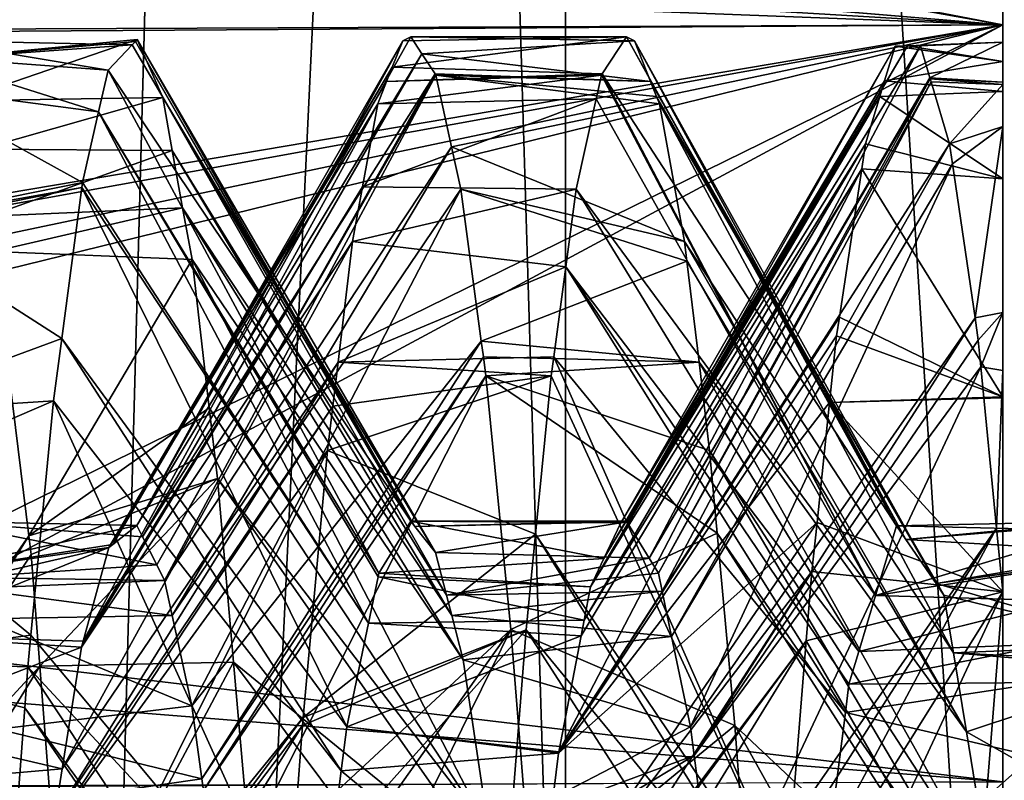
# Model space of a CAD drawing. Extents: x 0 to 200, y 18 to 95.
# Tile 207 of 256: x 162.285 to 163.302, y 86.96 to 87.745. Entities that reach past the tile are written whole.
import ezdxf

# ---------------------------------------------------------------- set-up
doc = ezdxf.new("R2010")
doc.units = 0

msp = doc.modelspace()

# ---------------------------------------------------------------- linework, layer by layer
for points in [[(161.88887, 68.227013, 38.36438), (162.595871, 94.527016, 37.278801), (163.393906, 68.227013, 36.258278)], [(161.88887, 94.527016, 38.36438), (162.595871, 94.527016, 37.278801), (161.88887, 68.227013, 38.36438)], [(162.595871, 94.527016, 54.721199), (161.88887, 94.527016, 53.63562), (161.88887, 68.227013, 53.63562)], [(163.393906, 68.227013, 55.741722), (162.595871, 94.527016, 54.721199), (161.88887, 68.227013, 53.63562)], [(162.595871, 94.527016, 37.278801), (163.393906, 94.527016, 36.258278), (163.393906, 68.227013, 36.258278)], [(163.393906, 94.527016, 55.741722), (162.595871, 94.527016, 54.721199), (163.393906, 68.227013, 55.741722)], [(162.848434, 93.22702, 38.331882), (161.658554, 68.227013, 40.620171), (162.848434, 68.227013, 38.331882)], [(162.848434, 93.22702, 38.331882), (161.658554, 93.22702, 40.620171), (161.658554, 68.227013, 40.620171)], [(161.658554, 93.22702, 51.379829), (162.848434, 68.227013, 53.668121), (161.658554, 68.227013, 51.379829)], [(161.658554, 93.22702, 51.379829), (162.848434, 93.22702, 53.668121), (162.848434, 68.227013, 53.668121)], [(164.432587, 93.22702, 36.296562), (162.848434, 68.227013, 38.331882), (164.432587, 68.227013, 36.296562)], [(164.432587, 93.22702, 36.296562), (162.848434, 93.22702, 38.331882), (162.848434, 68.227013, 38.331882)], [(162.848434, 93.22702, 53.668121), (164.432587, 68.227013, 55.703442), (162.848434, 68.227013, 53.668121)], [(162.848434, 93.22702, 53.668121), (164.432587, 93.22702, 55.703442), (164.432587, 68.227013, 55.703442)], [(163.299988, 88.227013, 46), (163.299988, 88.165016, 46.655834), (163.299988, 87.680428, 46.443939)], [(163.299988, 87.721626, 46.178375), (163.299988, 88.227013, 46), (163.299988, 87.680428, 46.443939)], [(163.299988, 88.165016, 45.344166), (163.299988, 88.227013, 46), (163.299988, 87.721626, 46.178375)], [(161.675171, 88.051682, 44.906097), (163.299988, 88.165016, 45.344166), (163.299988, 87.739616, 44.218353)], [(163.299988, 88.165016, 46.655834), (161.685013, 88.028099, 47.163116), (163.299988, 87.739616, 47.781647)], [(163.299988, 87.634621, 46.739193), (163.299988, 88.165016, 46.655834), (163.299988, 87.442642, 47.275158)], [(163.299988, 88.165016, 46.655834), (163.299988, 87.739616, 47.781647), (163.299988, 87.442642, 47.275158)], [(163.299988, 88.165016, 45.344166), (163.299988, 87.670517, 45.472576), (163.299988, 87.58049, 45.074387)], [(163.299988, 87.739616, 44.218353), (163.299988, 88.165016, 45.344166), (163.299988, 87.58049, 45.074387)], [(163.299988, 87.677933, 46.460007), (163.299988, 88.165016, 46.655834), (163.299988, 87.634621, 46.739193)], [(163.299988, 88.165016, 45.344166), (163.299988, 87.70182, 45.611084), (163.299988, 87.670517, 45.472576)], [(163.299988, 87.680428, 46.443939), (163.299988, 88.165016, 46.655834), (163.299988, 87.677933, 46.460007)], [(163.299988, 88.165016, 45.344166), (163.299988, 87.721626, 46.178375), (163.299988, 87.70182, 45.611084)], [(161.749405, 87.869011, 44.472683), (161.675171, 88.051682, 44.906097), (163.299988, 87.739616, 44.218353)], [(161.685013, 88.028099, 47.163116), (161.749054, 87.869232, 47.519329), (163.299988, 87.739616, 47.781647)], [(161.749054, 87.869232, 47.519329), (161.77774, 87.798119, 47.678795), (163.299988, 87.739616, 47.781647)], [(161.764572, 87.831696, 44.384151), (161.749405, 87.869011, 44.472683), (163.299988, 87.739616, 44.218353)], [(161.764572, 87.831696, 44.384151), (163.299988, 87.739616, 44.218353), (161.802734, 87.729881, 44.224556)], [(163.299988, 87.739616, 47.781647), (161.77774, 87.798119, 47.678795), (161.801865, 87.733231, 47.777454)], [(163.299988, 87.739616, 47.781647), (161.801865, 87.733231, 47.777454), (161.894196, 87.485054, 48.154808)], [(161.802734, 87.729881, 44.224556), (163.299988, 87.739616, 44.218353), (161.888535, 87.500977, 43.86573)], [(161.888535, 87.500977, 43.86573), (163.299988, 87.739616, 44.218353), (161.9216, 87.401215, 43.756195)], [(163.299988, 87.739616, 47.781647), (161.894196, 87.485054, 48.154808), (161.906693, 87.446869, 48.195602)], [(163.299988, 87.739616, 47.781647), (161.906693, 87.446869, 48.195602), (162.033539, 87.059174, 48.609795)], [(161.9216, 87.401215, 43.756195), (163.299988, 87.739616, 44.218353), (162.01796, 87.110397, 43.436897)], [(162.01796, 87.110397, 43.436897), (163.299988, 87.739616, 44.218353), (163.299988, 86.958, 43.303204)], [(163.299988, 87.739616, 47.781647), (162.033539, 87.059174, 48.609795), (163.299988, 86.958, 48.696796)], [(163.299988, 87.739616, 47.781647), (163.299988, 86.958, 48.696796), (163.299988, 86.929749, 47.992733)], [(163.299988, 87.154068, 47.763355), (163.299988, 87.739616, 47.781647), (163.299988, 86.929749, 47.992733)], [(163.299988, 87.739616, 44.218353), (163.299988, 87.154068, 44.236645), (163.299988, 86.958, 43.303204)], [(163.299988, 87.739616, 44.218353), (163.299988, 87.354538, 44.551991), (163.299988, 87.154068, 44.236645)], [(163.299988, 87.382797, 47.376396), (163.299988, 87.739616, 47.781647), (163.299988, 87.154068, 47.763355)], [(163.299988, 87.739616, 44.218353), (163.299988, 87.355476, 44.554161), (163.299988, 87.354538, 44.551991)], [(163.299988, 87.739616, 44.218353), (163.299988, 87.58049, 45.074387), (163.299988, 87.355476, 44.554161)], [(163.299988, 87.442642, 47.275158), (163.299988, 87.739616, 47.781647), (163.299988, 87.382797, 47.376396)], [(162.19223, 87.723434, 45.850796), (162.184677, 87.706673, 45.709736), (162.375931, 87.692711, 45.548397)], [(162.400909, 87.718964, 46.017529), (162.19223, 87.723434, 45.850796), (162.375931, 87.692711, 45.548397)], [(162.19223, 87.723434, 45.850796), (162.400909, 87.718964, 46.017529), (162.201004, 87.704567, 46.014519)], [(162.201004, 87.704567, 46.014519), (162.406174, 87.724495, 46.116417), (162.221191, 87.661194, 46.390854)], [(162.404251, 87.722466, 46.080223), (162.406174, 87.724495, 46.116417), (162.201004, 87.704567, 46.014519)], [(162.400909, 87.718964, 46.017529), (162.404251, 87.722466, 46.080223), (162.201004, 87.704567, 46.014519)], [(162.406174, 87.724495, 46.116417), (162.432388, 87.664604, 46.606491), (162.221191, 87.661194, 46.390854)], [(162.680344, 87.722908, 45.843121), (162.669525, 87.69577, 45.64122), (162.380936, 87.203133, 45.700241)], [(162.405746, 87.222626, 46.088581), (162.680344, 87.722908, 45.843121), (162.380936, 87.203133, 45.700241)], [(162.404251, 87.722466, 46.080223), (162.400909, 87.718964, 46.017529), (162.688675, 87.227013, 46)], [(162.406174, 87.724495, 46.116417), (162.404251, 87.722466, 46.080223), (162.692917, 87.22168, 46.066334)], [(162.404251, 87.722466, 46.080223), (162.688675, 87.227013, 46), (162.692917, 87.22168, 46.066334)], [(162.688675, 87.727013, 46), (162.680344, 87.722908, 45.843121), (162.405746, 87.222626, 46.088581)], [(162.700165, 87.709442, 46.215805), (162.688675, 87.727013, 46), (162.405746, 87.222626, 46.088581)], [(162.432388, 87.664604, 46.606491), (162.406174, 87.724495, 46.116417), (162.714218, 87.194878, 46.399586)], [(162.406174, 87.724495, 46.116417), (162.692917, 87.22168, 46.066334), (162.714218, 87.194878, 46.399586)], [(162.669525, 87.69577, 45.64122), (162.911316, 87.727013, 46), (162.886322, 87.688812, 45.5308)], [(162.680344, 87.722908, 45.843121), (162.911316, 87.727013, 46), (162.669525, 87.69577, 45.64122)], [(162.688675, 87.727013, 46), (162.911316, 87.727013, 46), (162.680344, 87.722908, 45.843121)], [(162.919647, 87.722908, 46.156879), (162.688675, 87.727013, 46), (162.700165, 87.709442, 46.215805)], [(162.911316, 87.727013, 46), (162.688675, 87.727013, 46), (162.919647, 87.722908, 46.156879)], [(162.919647, 87.722908, 46.156879), (162.700165, 87.709442, 46.215805), (162.936325, 87.681084, 46.468094)], [(162.886322, 87.688812, 45.5308), (162.911316, 87.727013, 46), (163.190262, 87.222412, 45.847897)], [(163.190262, 87.222412, 45.847897), (162.911316, 87.727013, 46), (163.199905, 87.208328, 45.998249)], [(162.911316, 87.727013, 46), (162.919647, 87.722908, 46.156879), (163.199905, 87.208328, 45.998249)], [(163.199905, 87.208328, 45.998249), (162.919647, 87.722908, 46.156879), (163.231232, 87.162621, 46.486179)], [(162.919647, 87.722908, 46.156879), (162.936325, 87.681084, 46.468094), (163.231232, 87.162621, 46.486179)], [(162.400909, 87.718964, 46.017529), (162.375931, 87.692711, 45.548397), (162.688675, 87.227013, 46)], [(163.188797, 87.717422, 45.764835), (162.911316, 87.227013, 46), (162.905487, 87.225334, 45.908459)], [(163.178009, 87.681839, 45.56501), (163.188797, 87.717422, 45.764835), (162.905487, 87.225334, 45.908459)], [(162.911316, 87.227013, 46), (163.201599, 87.717697, 46.005558), (162.911621, 87.22654, 46.004635)], [(163.188797, 87.717422, 45.764835), (163.201599, 87.717697, 46.005558), (162.911316, 87.227013, 46)], [(162.911621, 87.22654, 46.004635), (163.214951, 87.717987, 46.256222), (162.934799, 87.188889, 46.366215)], [(163.201599, 87.717697, 46.005558), (163.214951, 87.717987, 46.256222), (162.911621, 87.22654, 46.004635)], [(163.214951, 87.717987, 46.256222), (163.224838, 87.684677, 46.4389), (162.934799, 87.188889, 46.366215)], [(163.299988, 87.70182, 45.611084), (163.188797, 87.717422, 45.764835), (163.178009, 87.681839, 45.56501)], [(163.201599, 87.717697, 46.005558), (163.188797, 87.717422, 45.764835), (163.299988, 87.70182, 45.611084)], [(163.299988, 87.721626, 46.178375), (163.201599, 87.717697, 46.005558), (163.299988, 87.70182, 45.611084)], [(163.299988, 87.721626, 46.178375), (163.214951, 87.717987, 46.256222), (163.201599, 87.717697, 46.005558)], [(163.214951, 87.717987, 46.256222), (163.299988, 87.721626, 46.178375), (163.224838, 87.684677, 46.4389)], [(163.224838, 87.684677, 46.4389), (163.299988, 87.721626, 46.178375), (163.299988, 87.680428, 46.443939)], [(162.184677, 87.706673, 45.709736), (162.170624, 87.675415, 45.446709), (162.36615, 87.649841, 45.369316)], [(162.375931, 87.692711, 45.548397), (162.184677, 87.706673, 45.709736), (162.36615, 87.649841, 45.369316)], [(162.700165, 87.709442, 46.215805), (162.405746, 87.222626, 46.088581), (162.411575, 87.211082, 46.179302)], [(162.713669, 87.688812, 46.4692), (162.700165, 87.709442, 46.215805), (162.411575, 87.211082, 46.179302)], [(162.700165, 87.709442, 46.215805), (162.713669, 87.688812, 46.4692), (162.936325, 87.681084, 46.468094)], [(162.375931, 87.692711, 45.548397), (162.36615, 87.649841, 45.369316), (162.655655, 87.173409, 45.485043)], [(162.688675, 87.227013, 46), (162.375931, 87.692711, 45.548397), (162.655655, 87.173409, 45.485043)], [(162.669525, 87.69577, 45.64122), (162.663666, 87.681084, 45.531906), (162.376923, 87.199783, 45.637291)], [(162.380936, 87.203133, 45.700241), (162.669525, 87.69577, 45.64122), (162.376923, 87.199783, 45.637291)], [(162.669525, 87.69577, 45.64122), (162.886322, 87.688812, 45.5308), (162.663666, 87.681084, 45.531906)], [(163.299988, 87.70182, 45.611084), (163.178009, 87.681839, 45.56501), (163.299988, 87.670517, 45.472576)], [(162.713669, 87.688812, 46.4692), (162.411575, 87.211082, 46.179302), (162.426178, 87.182137, 46.406887)], [(162.714523, 87.687508, 46.485271), (162.713669, 87.688812, 46.4692), (162.426178, 87.182137, 46.406887)], [(162.714523, 87.687508, 46.485271), (162.426178, 87.182137, 46.406887), (162.434341, 87.165962, 46.534061)], [(162.73082, 87.613426, 46.783108), (162.714523, 87.687508, 46.485271), (162.434341, 87.165962, 46.534061)], [(162.663666, 87.681084, 45.531906), (162.885468, 87.687508, 45.514729), (162.654465, 87.657997, 45.360199)], [(162.885468, 87.687508, 45.514729), (162.880081, 87.663025, 45.416302), (162.654465, 87.657997, 45.360199)], [(162.886322, 87.688812, 45.5308), (162.885468, 87.687508, 45.514729), (162.663666, 87.681084, 45.531906)], [(162.713669, 87.688812, 46.4692), (162.714523, 87.687508, 46.485271), (162.936325, 87.681084, 46.468094)], [(162.945526, 87.657997, 46.639801), (162.714523, 87.687508, 46.485271), (162.73082, 87.613426, 46.783108)], [(162.942566, 87.665398, 46.584721), (162.714523, 87.687508, 46.485271), (162.945526, 87.657997, 46.639801)], [(162.936325, 87.681084, 46.468094), (162.714523, 87.687508, 46.485271), (162.942566, 87.665398, 46.584721)], [(162.880081, 87.663025, 45.416302), (162.885468, 87.687508, 45.514729), (163.168716, 87.150505, 45.518494)], [(162.885468, 87.687508, 45.514729), (162.886322, 87.688812, 45.5308), (163.168716, 87.150505, 45.518494)], [(162.886322, 87.688812, 45.5308), (163.190262, 87.222412, 45.847897), (163.168716, 87.150505, 45.518494)], [(163.178009, 87.681839, 45.56501), (162.905487, 87.225334, 45.908459), (162.888046, 87.188484, 45.637276)], [(163.17305, 87.665459, 45.473), (163.178009, 87.681839, 45.56501), (162.888046, 87.188484, 45.637276)], [(163.224838, 87.684677, 46.4389), (163.225128, 87.683731, 46.444107), (162.934799, 87.188889, 46.366215)], [(162.934799, 87.188889, 46.366215), (163.225128, 87.683731, 46.444107), (162.944336, 87.173409, 46.514957)], [(163.225128, 87.683731, 46.444107), (163.225983, 87.680817, 46.460098), (162.944336, 87.173409, 46.514957)], [(163.299988, 87.670517, 45.472576), (163.178009, 87.681839, 45.56501), (163.17305, 87.665459, 45.473)], [(163.225128, 87.683731, 46.444107), (163.224838, 87.684677, 46.4389), (163.299988, 87.680428, 46.443939)], [(163.225983, 87.680817, 46.460098), (163.225128, 87.683731, 46.444107), (163.299988, 87.677933, 46.460007)], [(163.225128, 87.683731, 46.444107), (163.299988, 87.680428, 46.443939), (163.299988, 87.677933, 46.460007)], [(162.349472, 87.576736, 45.063953), (162.170624, 87.675415, 45.446709), (162.148956, 87.536079, 45.064915)], [(162.36615, 87.649841, 45.369316), (162.170624, 87.675415, 45.446709), (162.349472, 87.576736, 45.063953)], [(162.663666, 87.681084, 45.531906), (162.654465, 87.657997, 45.360199), (162.376923, 87.199783, 45.637291)], [(162.936325, 87.681084, 46.468094), (162.942566, 87.665398, 46.584721), (163.231232, 87.162621, 46.486179)], [(162.944336, 87.173409, 46.514957), (163.225983, 87.680817, 46.460098), (162.948212, 87.154808, 46.572731)], [(163.225983, 87.680817, 46.460098), (163.245102, 87.616508, 46.812889), (162.948212, 87.154808, 46.572731)], [(163.225983, 87.680817, 46.460098), (163.299988, 87.677933, 46.460007), (163.245102, 87.616508, 46.812889)], [(163.299988, 87.677933, 46.460007), (163.299988, 87.634621, 46.739193), (163.245102, 87.616508, 46.812889)], [(162.221191, 87.661194, 46.390854), (162.432388, 87.664604, 46.606491), (162.244492, 87.611145, 46.825191)], [(162.244492, 87.611145, 46.825191), (162.432388, 87.664604, 46.606491), (162.442322, 87.609734, 46.785141)], [(162.442322, 87.609734, 46.785141), (162.432388, 87.664604, 46.606491), (162.725571, 87.150787, 46.572052)], [(162.432388, 87.664604, 46.606491), (162.714218, 87.194878, 46.399586), (162.725571, 87.150787, 46.572052)], [(162.63887, 87.572258, 45.079269), (162.880081, 87.663025, 45.416302), (162.859589, 87.569901, 45.041874)], [(162.654465, 87.657997, 45.360199), (162.880081, 87.663025, 45.416302), (162.63887, 87.572258, 45.079269)], [(162.859589, 87.569901, 45.041874), (162.880081, 87.663025, 45.416302), (163.168716, 87.150505, 45.518494)], [(163.17305, 87.665459, 45.473), (162.888046, 87.188484, 45.637276), (162.874146, 87.159157, 45.421482)], [(163.15831, 87.616821, 45.199902), (163.17305, 87.665459, 45.473), (162.874146, 87.159157, 45.421482)], [(163.231232, 87.162621, 46.486179), (162.942566, 87.665398, 46.584721), (163.239319, 87.150826, 46.612083)], [(162.942566, 87.665398, 46.584721), (162.945526, 87.657997, 46.639801), (163.239319, 87.150826, 46.612083)], [(163.17305, 87.665459, 45.473), (163.15831, 87.616821, 45.199902), (163.299988, 87.58049, 45.074387)], [(163.299988, 87.670517, 45.472576), (163.17305, 87.665459, 45.473), (163.299988, 87.58049, 45.074387)], [(162.654465, 87.657997, 45.360199), (162.63887, 87.572258, 45.079269), (162.35022, 87.103134, 45.231007)], [(162.376923, 87.199783, 45.637291), (162.654465, 87.657997, 45.360199), (162.35022, 87.103134, 45.231007)], [(162.945526, 87.657997, 46.639801), (162.73082, 87.613426, 46.783108), (162.971405, 87.515762, 47.105843)], [(163.239319, 87.150826, 46.612083), (162.945526, 87.657997, 46.639801), (163.249069, 87.091187, 46.752575)], [(162.945526, 87.657997, 46.639801), (162.971405, 87.515762, 47.105843), (163.249069, 87.091187, 46.752575)], [(162.36615, 87.649841, 45.369316), (162.349472, 87.576736, 45.063953), (162.644928, 87.12191, 45.325016)], [(162.654831, 87.169495, 45.4729), (162.36615, 87.649841, 45.369316), (162.644928, 87.12191, 45.325016)], [(162.655655, 87.173409, 45.485043), (162.36615, 87.649841, 45.369316), (162.654831, 87.169495, 45.4729)], [(163.245102, 87.616508, 46.812889), (163.299988, 87.634621, 46.739193), (163.248093, 87.59613, 46.865196)], [(163.248093, 87.59613, 46.865196), (163.299988, 87.634621, 46.739193), (163.271423, 87.436951, 47.273819)], [(163.299988, 87.634621, 46.739193), (163.299988, 87.442642, 47.275158), (163.271423, 87.436951, 47.273819)], [(162.244492, 87.611145, 46.825191), (162.442322, 87.609734, 46.785141), (162.253113, 87.541939, 46.971352)], [(162.73082, 87.613426, 46.783108), (162.434341, 87.165962, 46.534061), (162.442169, 87.12973, 46.651337)], [(162.740402, 87.569901, 46.958126), (162.73082, 87.613426, 46.783108), (162.442169, 87.12973, 46.651337)], [(162.73082, 87.613426, 46.783108), (162.740402, 87.569901, 46.958126), (162.971405, 87.515762, 47.105843)], [(163.15831, 87.616821, 45.199902), (162.874146, 87.159157, 45.421482), (162.867584, 87.125046, 45.324242)], [(163.154404, 87.59095, 45.131332), (163.15831, 87.616821, 45.199902), (162.867584, 87.125046, 45.324242)], [(162.948212, 87.154808, 46.572731), (163.245102, 87.616508, 46.812889), (162.957947, 87.108025, 46.718117)], [(163.245102, 87.616508, 46.812889), (163.248093, 87.59613, 46.865196), (162.957947, 87.108025, 46.718117)], [(163.15831, 87.616821, 45.199902), (163.154404, 87.59095, 45.131332), (163.299988, 87.58049, 45.074387)], [(162.442322, 87.609734, 46.785141), (162.453003, 87.550705, 46.977383), (162.253113, 87.541939, 46.971352)], [(162.453003, 87.550705, 46.977383), (162.442322, 87.609734, 46.785141), (162.731018, 87.129616, 46.654873)], [(162.442322, 87.609734, 46.785141), (162.725571, 87.150787, 46.572052), (162.731018, 87.129616, 46.654873)], [(163.154404, 87.59095, 45.131332), (162.864441, 87.108749, 45.27779), (162.84137, 86.988991, 44.936409)], [(163.131317, 87.43766, 44.724983), (163.154404, 87.59095, 45.131332), (162.84137, 86.988991, 44.936409)], [(163.154404, 87.59095, 45.131332), (162.867584, 87.125046, 45.324242), (162.864441, 87.108749, 45.27779)], [(162.957947, 87.108025, 46.718117), (163.248093, 87.59613, 46.865196), (162.977402, 87.014595, 47.008446)], [(163.248093, 87.59613, 46.865196), (163.271423, 87.436951, 47.273819), (162.977402, 87.014595, 47.008446)], [(163.154404, 87.59095, 45.131332), (163.131317, 87.43766, 44.724983), (163.299988, 87.355476, 44.554161)], [(163.299988, 87.58049, 45.074387), (163.154404, 87.59095, 45.131332), (163.299988, 87.355476, 44.554161)], [(162.348785, 87.571548, 45.052059), (162.148178, 87.53109, 45.051231), (162.328049, 87.415627, 44.694233)], [(162.348785, 87.571548, 45.052059), (162.148956, 87.536079, 45.064915), (162.148178, 87.53109, 45.051231)], [(162.348785, 87.571548, 45.052059), (162.349472, 87.576736, 45.063953), (162.148956, 87.536079, 45.064915)], [(162.348785, 87.571548, 45.052059), (162.328049, 87.415627, 44.694233), (162.622589, 87.014595, 44.991554)], [(162.63887, 87.572258, 45.079269), (162.628586, 87.515762, 44.894157), (162.348557, 87.097099, 45.205647)], [(162.35022, 87.103134, 45.231007), (162.63887, 87.572258, 45.079269), (162.348557, 87.097099, 45.205647)], [(162.349472, 87.576736, 45.063953), (162.348785, 87.571548, 45.052059), (162.644928, 87.12191, 45.325016)], [(162.644928, 87.12191, 45.325016), (162.348785, 87.571548, 45.052059), (162.622589, 87.014595, 44.991554)], [(162.740402, 87.569901, 46.958126), (162.442169, 87.12973, 46.651337), (162.462341, 87.036324, 46.953712)], [(162.761475, 87.413063, 47.32259), (162.740402, 87.569901, 46.958126), (162.462341, 87.036324, 46.953712)], [(162.63887, 87.572258, 45.079269), (162.859589, 87.569901, 45.041874), (162.628586, 87.515762, 44.894157)], [(162.628586, 87.515762, 44.894157), (162.859589, 87.569901, 45.041874), (162.848816, 87.489807, 44.855751)], [(162.973816, 87.495644, 47.146572), (162.740402, 87.569901, 46.958126), (162.761475, 87.413063, 47.32259)], [(162.971405, 87.515762, 47.105843), (162.740402, 87.569901, 46.958126), (162.973816, 87.495644, 47.146572)], [(162.848816, 87.489807, 44.855751), (162.859589, 87.569901, 45.041874), (163.151337, 87.092537, 45.252914)], [(162.859589, 87.569901, 45.041874), (163.168716, 87.150505, 45.518494), (163.151337, 87.092537, 45.252914)], [(162.253113, 87.541939, 46.971352), (162.453003, 87.550705, 46.977383), (162.25766, 87.505493, 47.048332)], [(162.25766, 87.505493, 47.048332), (162.453003, 87.550705, 46.977383), (162.462677, 87.497284, 47.151333)], [(162.462677, 87.497284, 47.151333), (162.453003, 87.550705, 46.977383), (162.742783, 87.083885, 46.833755)], [(162.453003, 87.550705, 46.977383), (162.731018, 87.129616, 46.654873), (162.742783, 87.083885, 46.833755)], [(162.328049, 87.415627, 44.694233), (162.148178, 87.53109, 45.051231), (162.118195, 87.338158, 44.522556)], [(162.628586, 87.515762, 44.894157), (162.613663, 87.391357, 44.642315), (162.328705, 86.971565, 44.92107)], [(162.348557, 87.097099, 45.205647), (162.628586, 87.515762, 44.894157), (162.328705, 86.971565, 44.92107)], [(162.628586, 87.515762, 44.894157), (162.848816, 87.489807, 44.855751), (162.613663, 87.391357, 44.642315)], [(163.249069, 87.091187, 46.752575), (162.971405, 87.515762, 47.105843), (163.262451, 87.009445, 46.945145)], [(162.971405, 87.515762, 47.105843), (162.973816, 87.495644, 47.146572), (163.262451, 87.009445, 46.945145)], [(162.25766, 87.505493, 47.048332), (162.29422, 87.211876, 47.66848), (162.005386, 86.796936, 47.38942)], [(162.25766, 87.505493, 47.048332), (162.462677, 87.497284, 47.151333), (162.29422, 87.211876, 47.66848)], [(162.462677, 87.497284, 47.151333), (162.480423, 87.344009, 47.44809), (162.29422, 87.211876, 47.66848)], [(162.462677, 87.497284, 47.151333), (162.742783, 87.083885, 46.833755), (162.769104, 86.906662, 47.206451)], [(162.480423, 87.344009, 47.44809), (162.462677, 87.497284, 47.151333), (162.769104, 86.906662, 47.206451)], [(162.848816, 87.489807, 44.855751), (162.836319, 87.396729, 44.63945), (162.613663, 87.391357, 44.642315)], [(162.973816, 87.495644, 47.146572), (162.761475, 87.413063, 47.32259), (162.986313, 87.391357, 47.357685)], [(162.836319, 87.396729, 44.63945), (162.848816, 87.489807, 44.855751), (163.137482, 87.029457, 45.047489)], [(162.848816, 87.489807, 44.855751), (163.14122, 87.058769, 45.098251), (163.137482, 87.029457, 45.047489)], [(162.848816, 87.489807, 44.855751), (163.151337, 87.092537, 45.252914), (163.14122, 87.058769, 45.098251)], [(162.973816, 87.495644, 47.146572), (162.986313, 87.391357, 47.357685), (163.262451, 87.009445, 46.945145)], [(163.131317, 87.43766, 44.724983), (162.84137, 86.988991, 44.936409), (162.841095, 86.987549, 44.932297)], [(163.128403, 87.418312, 44.673695), (163.131317, 87.43766, 44.724983), (162.841095, 86.987549, 44.932297)], [(163.131317, 87.43766, 44.724983), (163.128403, 87.418312, 44.673695), (163.299988, 87.355476, 44.554161)], [(163.271423, 87.436951, 47.273819), (163.299988, 87.442642, 47.275158), (163.27478, 87.413986, 47.33276)], [(163.27478, 87.413986, 47.33276), (163.299988, 87.442642, 47.275158), (163.277451, 87.386429, 47.378422)], [(163.277451, 87.386429, 47.378422), (163.299988, 87.442642, 47.275158), (163.299988, 87.382797, 47.376396)], [(162.977402, 87.014595, 47.008446), (163.271423, 87.436951, 47.273819), (162.981232, 86.985107, 47.060818)], [(163.271423, 87.436951, 47.273819), (163.27478, 87.413986, 47.33276), (162.981232, 86.985107, 47.060818)], [(163.121216, 87.349609, 44.557533), (163.128403, 87.418312, 44.673695), (162.841095, 86.987549, 44.932297)], [(163.299988, 87.355476, 44.554161), (163.128403, 87.418312, 44.673695), (163.121216, 87.349609, 44.557533)], [(162.319473, 87.351173, 44.546333), (162.328049, 87.415627, 44.694233), (162.118195, 87.338158, 44.522556)], [(162.328049, 87.415627, 44.694233), (162.319473, 87.351173, 44.546333), (162.616745, 86.969185, 44.912064)], [(162.622589, 87.014595, 44.991554), (162.328049, 87.415627, 44.694233), (162.616745, 86.969185, 44.912064)], [(162.761475, 87.413063, 47.32259), (162.462341, 87.036324, 46.953712), (162.472824, 86.961113, 47.099564)], [(162.763672, 87.396729, 47.36055), (162.761475, 87.413063, 47.32259), (162.472824, 86.961113, 47.099564)], [(162.761475, 87.413063, 47.32259), (162.763672, 87.396729, 47.36055), (162.986313, 87.391357, 47.357685)], [(163.27478, 87.413986, 47.33276), (163.277451, 87.386429, 47.378422), (162.981232, 86.985107, 47.060818)], [(162.613663, 87.391357, 44.642315), (162.608215, 87.345871, 44.55024), (162.32074, 86.921165, 44.806824)], [(162.328705, 86.971565, 44.92107), (162.613663, 87.391357, 44.642315), (162.32074, 86.921165, 44.806824)], [(162.763672, 87.396729, 47.36055), (162.472824, 86.961113, 47.099564), (162.474487, 86.949196, 47.122669)], [(162.766281, 87.377296, 47.405708), (162.763672, 87.396729, 47.36055), (162.474487, 86.949196, 47.122669)], [(162.613663, 87.391357, 44.642315), (162.83371, 87.377296, 44.594292), (162.608215, 87.345871, 44.55024)], [(162.613663, 87.391357, 44.642315), (162.836319, 87.396729, 44.63945), (162.83371, 87.377296, 44.594292)], [(162.986313, 87.391357, 47.357685), (162.763672, 87.396729, 47.36055), (162.766281, 87.377296, 47.405708)], [(162.986313, 87.391357, 47.357685), (162.766281, 87.377296, 47.405708), (162.997284, 87.299965, 47.542713)], [(162.83371, 87.377296, 44.594292), (162.836319, 87.396729, 44.63945), (163.106171, 86.784485, 44.623344)], [(162.836319, 87.396729, 44.63945), (163.137482, 87.029457, 45.047489), (163.106171, 86.784485, 44.623344)], [(162.986313, 87.391357, 47.357685), (162.997284, 87.299965, 47.542713), (163.288361, 86.851013, 47.318413)], [(163.262451, 87.009445, 46.945145), (162.986313, 87.391357, 47.357685), (163.288361, 86.851013, 47.318413)], [(162.766281, 87.377296, 47.405708), (162.474487, 86.949196, 47.122669), (162.490356, 86.835274, 47.343586)], [(162.79213, 87.11515, 47.815624), (162.766281, 87.377296, 47.405708), (162.490356, 86.835274, 47.343586)], [(162.602707, 87.299965, 44.457287), (162.83371, 87.377296, 44.594292), (162.817566, 87.213593, 44.338318)], [(162.608215, 87.345871, 44.55024), (162.83371, 87.377296, 44.594292), (162.602707, 87.299965, 44.457287)], [(163.005066, 87.214645, 47.661854), (162.766281, 87.377296, 47.405708), (162.79213, 87.11515, 47.815624)], [(162.997284, 87.299965, 47.542713), (162.766281, 87.377296, 47.405708), (163.005066, 87.214645, 47.661854)], [(162.817566, 87.213593, 44.338318), (162.83371, 87.377296, 44.594292), (163.106171, 86.784485, 44.623344)], [(162.981232, 86.985107, 47.060818), (163.277451, 87.386429, 47.378422), (163.004562, 86.805565, 47.379654)], [(163.277451, 87.386429, 47.378422), (163.293625, 87.219795, 47.654465), (163.004562, 86.805565, 47.379654)], [(163.277451, 87.386429, 47.378422), (163.299988, 87.382797, 47.376396), (163.293625, 87.219795, 47.654465)], [(163.293625, 87.219795, 47.654465), (163.299988, 87.382797, 47.376396), (163.299988, 87.154068, 47.763355)], [(162.319473, 87.351173, 44.546333), (162.11171, 87.261719, 44.427742), (162.296326, 87.109276, 44.183945)], [(162.319473, 87.351173, 44.546333), (162.118195, 87.338158, 44.522556), (162.11171, 87.261719, 44.427742)], [(162.319473, 87.351173, 44.546333), (162.296326, 87.109276, 44.183945), (162.589523, 86.757423, 44.541428)], [(162.616745, 86.969185, 44.912064), (162.319473, 87.351173, 44.546333), (162.589523, 86.757423, 44.541428)], [(163.108246, 87.225594, 44.347816), (163.121216, 87.349609, 44.557533), (162.841095, 86.987549, 44.932297)], [(163.121216, 87.349609, 44.557533), (163.108246, 87.225594, 44.347816), (163.299988, 87.154068, 44.236645)], [(163.299988, 87.354538, 44.551991), (163.299988, 87.355476, 44.554161), (163.121216, 87.349609, 44.557533)], [(163.299988, 87.354538, 44.551991), (163.121216, 87.349609, 44.557533), (163.299988, 87.154068, 44.236645)], [(162.480423, 87.344009, 47.44809), (162.488846, 87.271217, 47.589024), (162.29422, 87.211876, 47.66848)], [(162.608215, 87.345871, 44.55024), (162.602707, 87.299965, 44.457287), (162.31958, 86.911018, 44.791645)], [(162.32074, 86.921165, 44.806824), (162.608215, 87.345871, 44.55024), (162.31958, 86.911018, 44.791645)], [(162.488846, 87.271217, 47.589024), (162.480423, 87.344009, 47.44809), (162.769104, 86.906662, 47.206451)], [(162.274429, 86.932335, 47.115143), (161.997284, 87.299965, 47.542713), (162.293701, 86.804024, 47.388157)], [(161.997284, 87.299965, 47.542713), (162.005066, 87.214645, 47.661861), (162.293701, 86.804024, 47.388157)], [(162.602707, 87.299965, 44.457287), (162.57756, 87.024338, 44.072365), (162.29245, 86.674271, 44.437557)], [(162.31958, 86.911018, 44.791645), (162.602707, 87.299965, 44.457287), (162.29245, 86.674271, 44.437557)], [(162.602707, 87.299965, 44.457287), (162.817566, 87.213593, 44.338318), (162.57756, 87.024338, 44.072365)], [(162.997284, 87.299965, 47.542713), (163.005066, 87.214645, 47.661854), (163.293671, 86.796959, 47.381447)], [(163.288361, 86.851013, 47.318413), (162.997284, 87.299965, 47.542713), (163.293671, 86.796959, 47.381447)], [(162.29422, 87.211876, 47.66848), (162.488846, 87.271217, 47.589024), (162.296616, 87.192596, 47.709187)], [(162.296616, 87.192596, 47.709187), (162.488846, 87.271217, 47.589024), (162.305573, 87.077339, 47.83168)], [(162.488846, 87.271217, 47.589024), (162.505447, 87.081375, 47.837318), (162.305573, 87.077339, 47.83168)], [(162.505447, 87.081375, 47.837318), (162.488846, 87.271217, 47.589024), (162.775848, 86.861259, 47.301929)], [(162.488846, 87.271217, 47.589024), (162.769104, 86.906662, 47.206451), (162.775848, 86.861259, 47.301929)], [(162.296326, 87.109276, 44.183945), (162.11171, 87.261719, 44.427742), (162.096512, 87.082787, 44.205788)], [(162.199951, 87.226921, 46.000031), (162.405746, 87.222626, 46.088581), (162.176773, 87.171333, 45.641701)], [(162.426178, 87.182137, 46.406887), (162.199951, 87.226921, 46.000031), (162.226074, 87.168854, 46.404858)], [(162.411575, 87.211082, 46.179302), (162.199951, 87.226921, 46.000031), (162.426178, 87.182137, 46.406887)], [(162.405746, 87.222626, 46.088581), (162.199951, 87.226921, 46.000031), (162.411575, 87.211082, 46.179302)], [(162.888046, 87.188484, 45.637276), (162.688675, 87.227013, 46), (162.655655, 87.173409, 45.485043)], [(162.905487, 87.225334, 45.908459), (162.688675, 87.227013, 46), (162.888046, 87.188484, 45.637276)], [(162.688675, 87.227013, 46), (162.911316, 87.227013, 46), (162.692917, 87.22168, 46.066334)], [(162.911316, 87.227013, 46), (162.688675, 87.227013, 46), (162.905487, 87.225334, 45.908459)], [(162.911316, 87.227013, 46), (162.911621, 87.22654, 46.004635), (162.692917, 87.22168, 46.066334)], [(162.692917, 87.22168, 46.066334), (162.911621, 87.22654, 46.004635), (162.714218, 87.194878, 46.399586)], [(162.714218, 87.194878, 46.399586), (162.911621, 87.22654, 46.004635), (162.934799, 87.188889, 46.366215)], [(163.108246, 87.225594, 44.347816), (162.841095, 86.987549, 44.932297), (162.818344, 86.802597, 44.627308)], [(163.102951, 87.175072, 44.262402), (163.108246, 87.225594, 44.347816), (162.818344, 86.802597, 44.627308)], [(163.108246, 87.225594, 44.347816), (163.102951, 87.175072, 44.262402), (163.299988, 87.154068, 44.236645)], [(163.398224, 87.226845, 45.971306), (163.190262, 87.222412, 45.847897), (163.199905, 87.208328, 45.998249)], [(163.190262, 87.222412, 45.847897), (163.398224, 87.226845, 45.971306), (163.392395, 87.217468, 45.880604)], [(163.40004, 87.224518, 45.999798), (163.398224, 87.226845, 45.971306), (163.199905, 87.208328, 45.998249)], [(163.40004, 87.224518, 45.999798), (163.199905, 87.208328, 45.998249), (163.423111, 87.195183, 46.359581)], [(162.293701, 86.804024, 47.388157), (162.005066, 87.214645, 47.661861), (162.294495, 86.798759, 47.399345)], [(162.005066, 87.214645, 47.661861), (162.023163, 87.016281, 47.938885), (162.294495, 86.798759, 47.399345)], [(162.405746, 87.222626, 46.088581), (162.380936, 87.203133, 45.700241), (162.176773, 87.171333, 45.641701)], [(163.005066, 87.214645, 47.661854), (162.79213, 87.11515, 47.815624), (163.023163, 87.016281, 47.938885)], [(163.004562, 86.805565, 47.379654), (163.293625, 87.219795, 47.654465), (163.008484, 86.775375, 47.433254)], [(163.005066, 87.214645, 47.661854), (163.023163, 87.016281, 47.938885), (163.297455, 86.758392, 47.426414)], [(163.293671, 86.796959, 47.381447), (163.005066, 87.214645, 47.661854), (163.297455, 86.758392, 47.426414)], [(163.008484, 86.775375, 47.433254), (163.293625, 87.219795, 47.654465), (163.015854, 86.699684, 47.520542)], [(163.293625, 87.219795, 47.654465), (163.299988, 87.154068, 47.763355), (163.015854, 86.699684, 47.520542)], [(163.190262, 87.222412, 45.847897), (163.392395, 87.217468, 45.880604), (163.168716, 87.150505, 45.518494)], [(163.392395, 87.217468, 45.880604), (163.370255, 87.181831, 45.535793), (163.168716, 87.150505, 45.518494)], [(162.005386, 86.796936, 47.38942), (162.29422, 87.211876, 47.66848), (162.010468, 86.757423, 47.458572)], [(162.29422, 87.211876, 47.66848), (162.296616, 87.192596, 47.709187), (162.010468, 86.757423, 47.458572)], [(162.817566, 87.213593, 44.338318), (162.807831, 87.114777, 44.183792), (162.57756, 87.024338, 44.072365)], [(162.807831, 87.114777, 44.183792), (162.817566, 87.213593, 44.338318), (163.102631, 86.756783, 44.575382)], [(162.817566, 87.213593, 44.338318), (163.106171, 86.784485, 44.623344), (163.102631, 86.756783, 44.575382)], [(163.423111, 87.195183, 46.359581), (163.199905, 87.208328, 45.998249), (163.231232, 87.162621, 46.486179)], [(162.150909, 87.109299, 45.241806), (162.376923, 87.199783, 45.637291), (162.35022, 87.103134, 45.231007)], [(162.168671, 87.151909, 45.516472), (162.376923, 87.199783, 45.637291), (162.150909, 87.109299, 45.241806)], [(162.176773, 87.171333, 45.641701), (162.376923, 87.199783, 45.637291), (162.168671, 87.151909, 45.516472)], [(162.380936, 87.203133, 45.700241), (162.376923, 87.199783, 45.637291), (162.176773, 87.171333, 45.641701)], [(162.714218, 87.194878, 46.399586), (162.934799, 87.188889, 46.366215), (162.725571, 87.150787, 46.572052)], [(163.426804, 87.190475, 46.417385), (163.423111, 87.195183, 46.359581), (163.231232, 87.162621, 46.486179)], [(162.296616, 87.192596, 47.709187), (162.305573, 87.077339, 47.83168), (162.010468, 86.757423, 47.458572)], [(162.888046, 87.188484, 45.637276), (162.655655, 87.173409, 45.485043), (162.874146, 87.159157, 45.421482)], [(162.934799, 87.188889, 46.366215), (162.944336, 87.173409, 46.514957), (162.725571, 87.150787, 46.572052)], [(163.426804, 87.190475, 46.417385), (163.231232, 87.162621, 46.486179), (163.449234, 87.099274, 46.757034)], [(162.426178, 87.182137, 46.406887), (162.226074, 87.168854, 46.404858), (162.434341, 87.165962, 46.534061)], [(162.655655, 87.173409, 45.485043), (162.654831, 87.169495, 45.4729), (162.874146, 87.159157, 45.421482)], [(162.944336, 87.173409, 46.514957), (162.948212, 87.154808, 46.572731), (162.725571, 87.150787, 46.572052)], [(163.102951, 87.175072, 44.262402), (162.818344, 86.802597, 44.627308), (162.808029, 86.718735, 44.489025)], [(163.097137, 87.103432, 44.180008), (163.102951, 87.175072, 44.262402), (162.808029, 86.718735, 44.489025)], [(163.299988, 87.154068, 44.236645), (163.102951, 87.175072, 44.262402), (163.097137, 87.103432, 44.180008)], [(163.168716, 87.150505, 45.518494), (163.370255, 87.181831, 45.535793), (163.36171, 87.144958, 45.407021)], [(162.434341, 87.165962, 46.534061), (162.226074, 87.168854, 46.404858), (162.231232, 87.15741, 46.484634)], [(162.434341, 87.165962, 46.534061), (162.231232, 87.15741, 46.484634), (162.442169, 87.12973, 46.651337)], [(162.867584, 87.125046, 45.324242), (162.654831, 87.169495, 45.4729), (162.644928, 87.12191, 45.325016)], [(162.874146, 87.159157, 45.421482), (162.654831, 87.169495, 45.4729), (162.867584, 87.125046, 45.324242)], [(162.442169, 87.12973, 46.651337), (162.231232, 87.15741, 46.484634), (162.245316, 87.126114, 46.702847)], [(162.725571, 87.150787, 46.572052), (162.948212, 87.154808, 46.572731), (162.731018, 87.129616, 46.654873)], [(162.731018, 87.129616, 46.654873), (162.948212, 87.154808, 46.572731), (162.957947, 87.108025, 46.718117)], [(163.015854, 86.699684, 47.520542), (163.299988, 87.154068, 47.763355), (163.028366, 86.571159, 47.668747)], [(163.299988, 87.154068, 47.763355), (163.299988, 86.929749, 47.992733), (163.028366, 86.571159, 47.668747)], [(163.299988, 87.154068, 44.236645), (163.097137, 87.103432, 44.180008), (163.271866, 86.801079, 43.842171)], [(163.231232, 87.162621, 46.486179), (163.239319, 87.150826, 46.612083), (163.449234, 87.099274, 46.757034)], [(163.299988, 87.154068, 44.236645), (163.271866, 86.801079, 43.842171), (163.299988, 86.770622, 43.874413)], [(163.299988, 86.958, 43.303204), (163.299988, 87.154068, 44.236645), (163.299988, 86.770622, 43.874413)], [(163.168716, 87.150505, 45.518494), (163.36171, 87.144958, 45.407021), (163.151337, 87.092537, 45.252914)], [(163.36171, 87.144958, 45.407021), (163.351425, 87.100494, 45.25172), (163.151337, 87.092537, 45.252914)], [(163.449234, 87.099274, 46.757034), (163.239319, 87.150826, 46.612083), (163.249069, 87.091187, 46.752575)], [(163.589066, 87.150406, 44.248432), (163.576828, 87.016281, 44.061115), (163.284821, 86.599106, 44.343922)], [(163.300491, 86.74366, 44.542511), (163.589066, 87.150406, 44.248432), (163.284821, 86.599106, 44.343922)], [(163.302795, 86.764969, 44.5718), (163.589066, 87.150406, 44.248432), (163.300491, 86.74366, 44.542511)], [(162.442169, 87.12973, 46.651337), (162.245316, 87.126114, 46.702847), (162.462341, 87.036324, 46.953712)], [(162.462341, 87.036324, 46.953712), (162.245316, 87.126114, 46.702847), (162.262421, 87.012199, 46.945225)], [(162.867584, 87.125046, 45.324242), (162.644928, 87.12191, 45.325016), (162.864441, 87.108749, 45.27779)], [(162.731018, 87.129616, 46.654873), (162.957947, 87.108025, 46.718117), (162.742783, 87.083885, 46.833755)], [(162.79213, 87.11515, 47.815624), (162.490356, 86.835274, 47.343586), (162.50354, 86.708679, 47.506462)], [(162.79213, 87.11515, 47.815624), (162.50354, 86.708679, 47.506462), (162.518982, 86.560287, 47.697372)], [(162.813675, 86.844193, 48.117603), (162.79213, 87.11515, 47.815624), (162.518982, 86.560287, 47.697372)], [(162.807831, 87.114777, 44.183792), (162.786316, 86.844185, 43.882389), (162.563675, 86.841316, 43.885674)], [(162.576828, 87.016281, 44.061115), (162.807831, 87.114777, 44.183792), (162.563675, 86.841316, 43.885674)], [(162.57756, 87.024338, 44.072365), (162.807831, 87.114777, 44.183792), (162.576828, 87.016281, 44.061115)], [(162.864441, 87.108749, 45.27779), (162.644928, 87.12191, 45.325016), (162.622589, 87.014595, 44.991554)], [(162.786316, 86.844185, 43.882389), (162.807831, 87.114777, 44.183792), (163.09201, 86.673737, 44.431602)], [(163.023163, 87.016281, 47.938885), (162.79213, 87.11515, 47.815624), (162.813675, 86.844193, 48.117603)], [(162.807831, 87.114777, 44.183792), (163.102631, 86.756783, 44.575382), (163.09201, 86.673737, 44.431602)], [(162.01796, 87.110397, 43.436897), (163.299988, 86.958, 43.303204), (162.062607, 86.951645, 43.311222)], [(162.296326, 87.109276, 44.183945), (162.096512, 87.082787, 44.205788), (162.293213, 87.076599, 44.134995)], [(162.150909, 87.109299, 45.241806), (162.348557, 87.097099, 45.205647), (162.137482, 87.015656, 45.053814)], [(162.150909, 87.109299, 45.241806), (162.35022, 87.103134, 45.231007), (162.348557, 87.097099, 45.205647)], [(162.296326, 87.109276, 44.183945), (162.293213, 87.076599, 44.134995), (162.589523, 86.757423, 44.541428)], [(162.864441, 87.108749, 45.27779), (162.622589, 87.014595, 44.991554), (162.84137, 86.988991, 44.936409)], [(162.742783, 87.083885, 46.833755), (162.957947, 87.108025, 46.718117), (162.977402, 87.014595, 47.008446)], [(163.097137, 87.103432, 44.180008), (162.807281, 86.710701, 44.480453), (162.798828, 86.620125, 44.383781)], [(163.073212, 86.808754, 43.841129), (163.097137, 87.103432, 44.180008), (162.798828, 86.620125, 44.383781)], [(163.097137, 87.103432, 44.180008), (162.808029, 86.718735, 44.489025), (162.807281, 86.710701, 44.480453)], [(163.097137, 87.103432, 44.180008), (163.073212, 86.808754, 43.841129), (163.271866, 86.801079, 43.842171)], [(162.137482, 87.015656, 45.053814), (162.348557, 87.097099, 45.205647), (162.328705, 86.971565, 44.92107)], [(163.151337, 87.092537, 45.252914), (163.351425, 87.100494, 45.25172), (163.14122, 87.058769, 45.098251)], [(163.351425, 87.100494, 45.25172), (163.342194, 87.060661, 45.112602), (163.14122, 87.058769, 45.098251)], [(163.449234, 87.099274, 46.757034), (163.249069, 87.091187, 46.752575), (163.453751, 87.080894, 46.825485)], [(162.289978, 87.034531, 44.09127), (162.096512, 87.082787, 44.205788), (162.263031, 86.682686, 43.725662)], [(162.293213, 87.076599, 44.134995), (162.096512, 87.082787, 44.205788), (162.289978, 87.034531, 44.09127)], [(162.742783, 87.083885, 46.833755), (162.977402, 87.014595, 47.008446), (162.769104, 86.906662, 47.206451)], [(163.455566, 87.073463, 46.853153), (163.249069, 87.091187, 46.752575), (163.262451, 87.009445, 46.945145)], [(163.453751, 87.080894, 46.825485), (163.249069, 87.091187, 46.752575), (163.455566, 87.073463, 46.853153)], [(162.010468, 86.757423, 47.458572), (162.305573, 87.077339, 47.83168), (162.023819, 86.620438, 47.617058)], [(162.305573, 87.077339, 47.83168), (162.330734, 86.753426, 48.175926), (162.023819, 86.620438, 47.617058)], [(162.293213, 87.076599, 44.134995), (162.289978, 87.034531, 44.09127), (162.578659, 86.644279, 44.414181)], [(162.589523, 86.757423, 44.541428), (162.293213, 87.076599, 44.134995), (162.578659, 86.644279, 44.414181)], [(162.305573, 87.077339, 47.83168), (162.505447, 87.081375, 47.837318), (162.330734, 86.753426, 48.175926)], [(162.505447, 87.081375, 47.837318), (162.518509, 86.932091, 48.032558), (162.330734, 86.753426, 48.175926)], [(162.518509, 86.932091, 48.032558), (162.505447, 87.081375, 47.837318), (162.793213, 86.696053, 47.518509)], [(162.505447, 87.081375, 47.837318), (162.775848, 86.861259, 47.301929), (162.793213, 86.696053, 47.518509)], [(163.455566, 87.073463, 46.853153), (163.262451, 87.009445, 46.945145), (163.484009, 86.884354, 47.257656)], [(163.299988, 86.958, 48.696796), (162.033539, 87.059174, 48.609795), (162.062775, 86.953552, 48.691021)], [(163.137482, 87.029457, 45.047489), (163.342194, 87.060661, 45.112602), (163.331116, 86.984634, 44.956036)], [(163.14122, 87.058769, 45.098251), (163.342194, 87.060661, 45.112602), (163.137482, 87.029457, 45.047489)], [(162.462341, 87.036324, 46.953712), (162.262421, 87.012199, 46.945225), (162.472824, 86.961113, 47.099564)], [(162.289978, 87.034531, 44.09127), (162.263031, 86.682686, 43.725662), (162.576172, 86.618332, 44.385002)], [(162.578659, 86.644279, 44.414181), (162.289978, 87.034531, 44.09127), (162.576172, 86.618332, 44.385002)], [(162.57756, 87.024338, 44.072365), (162.576828, 87.016281, 44.061115), (162.288986, 86.636719, 44.398323)], [(162.29245, 86.674271, 44.437557), (162.57756, 87.024338, 44.072365), (162.288986, 86.636719, 44.398323)], [(163.137482, 87.029457, 45.047489), (163.331116, 86.984634, 44.956036), (163.106171, 86.784485, 44.623344)], [(162.294495, 86.798759, 47.399345), (162.023163, 87.016281, 47.938885), (162.322662, 86.498772, 47.722206)], [(162.023163, 87.016281, 47.938885), (162.036316, 86.841316, 48.114326), (162.322662, 86.498772, 47.722206)], [(162.137482, 87.015656, 45.053814), (162.328705, 86.971565, 44.92107), (162.128662, 86.954071, 44.930195)], [(162.472824, 86.961113, 47.099564), (162.262421, 87.012199, 46.945225), (162.274429, 86.932335, 47.115143)], [(162.576828, 87.016281, 44.061115), (162.563675, 86.841316, 43.885674), (162.280396, 86.54351, 44.300934)], [(162.288986, 86.636719, 44.398323), (162.576828, 87.016281, 44.061115), (162.280396, 86.54351, 44.300934)], [(162.841095, 86.987549, 44.932297), (162.622589, 87.014595, 44.991554), (162.616745, 86.969185, 44.912064)], [(162.84137, 86.988991, 44.936409), (162.622589, 87.014595, 44.991554), (162.841095, 86.987549, 44.932297)], [(162.977402, 87.014595, 47.008446), (162.981232, 86.985107, 47.060818), (162.769104, 86.906662, 47.206451)], [(163.023163, 87.016281, 47.938885), (162.813675, 86.844193, 48.117603), (163.036316, 86.841309, 48.114334)], [(163.023163, 87.016281, 47.938885), (163.036316, 86.841309, 48.114334), (163.324997, 86.477997, 47.753391)], [(163.297455, 86.758392, 47.426414), (163.023163, 87.016281, 47.938885), (163.324997, 86.477997, 47.753391)], [(163.576828, 87.016281, 44.061115), (163.563675, 86.841316, 43.885674), (163.284821, 86.599106, 44.343922)], [(163.484009, 86.884354, 47.257656), (163.262451, 87.009445, 46.945145), (163.288361, 86.851013, 47.318413)], [(162.841095, 86.987549, 44.932297), (162.616745, 86.969185, 44.912064), (162.818344, 86.802597, 44.627308)], [(162.769104, 86.906662, 47.206451), (162.981232, 86.985107, 47.060818), (162.775848, 86.861259, 47.301929)], [(162.775848, 86.861259, 47.301929), (162.981232, 86.985107, 47.060818), (163.004562, 86.805565, 47.379654)], [(163.331116, 86.984634, 44.956036), (163.313568, 86.864296, 44.708263), (163.106171, 86.784485, 44.623344)], [(162.128662, 86.954071, 44.930195), (162.328705, 86.971565, 44.92107), (162.32074, 86.921165, 44.806824)], [(162.474487, 86.949196, 47.122669), (162.472824, 86.961113, 47.099564), (162.274429, 86.932335, 47.115143)], [(162.818344, 86.802597, 44.627308), (162.616745, 86.969185, 44.912064), (162.589523, 86.757423, 44.541428)]]:
    msp.add_3dface(points)

doc.saveas('drawing.dxf')
